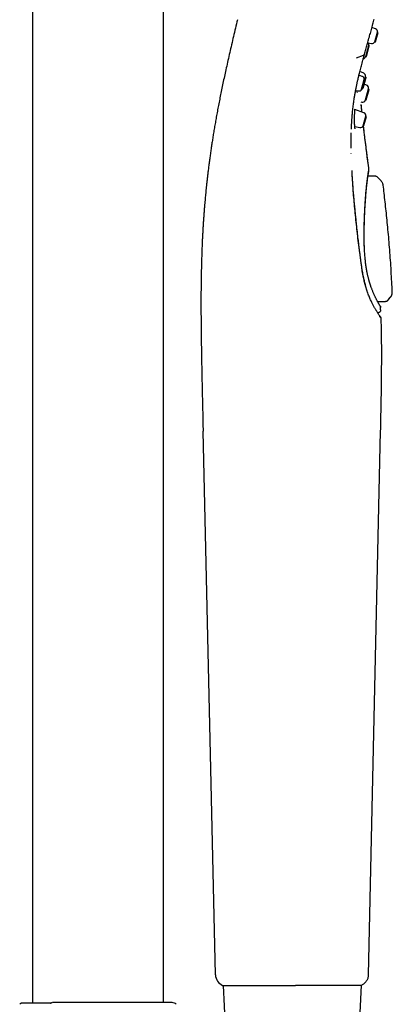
# Model space of a CAD drawing. Header units: millimetres. Extents: x 8 to 866, y 12 to 2084.
# Tile 97 of 98: x 760 to 822, y 1720 to 1884. Entities that reach past the tile are written whole.
import ezdxf

# ---------------------------------------------------------------- set-up
doc = ezdxf.new("R2010")
doc.units = ezdxf.units.MM

msp = doc.modelspace()

# ---------------------------------------------------------------- linework, layer by layer
at = {"color": 7, "linetype": 'Continuous', "lineweight": 30}
for p, q in [((762.15, 2035.16), (762.15, 1719.79)), ((784.05, 1719.91), (784.05, 2035.16)), ((819.49, 1882.78), (818.89, 1883)), ((819.37, 1880.63), (819.82, 1882.25)), ((819.49, 1880.64), (819.92, 1882.18)), ((819.92, 1882.18), (819.82, 1882.25)), ((817.86, 1878.19), (818.36, 1880.01)), ((817.98, 1878.2), (818.46, 1879.93)), ((818.2, 1880.47), (818.82, 1880.35)), ((818.47, 1879.93), (818.36, 1880.01)), ((819.37, 1880.63), (819.49, 1880.64)), ((816.3, 1877.94), (817.48, 1878.39)), ((817.86, 1878.19), (817.98, 1878.2)), ((817.29, 1874.85), (816.73, 1875.05)), ((817.53, 1875.39), (816.88, 1875.64)), ((817.7, 1874.26), (817.84, 1874.75)), ((817.94, 1874.67), (817.84, 1874.75)), ((817.17, 1872.7), (817.4, 1873.51)), ((817.29, 1872.71), (817.72, 1874.25)), ((817.35, 1872.93), (817.46, 1872.94)), ((817.4, 1873.51), (817.62, 1874.32)), ((817.72, 1874.25), (817.62, 1874.32)), ((818.02, 1873.4), (817.63, 1873.55)), ((816.18, 1872.5), (816.62, 1872.41)), ((817.17, 1872.7), (817.29, 1872.71)), ((817.82, 1870.94), (818.32, 1872.76)), ((817.95, 1870.95), (818.43, 1872.68)), ((818.43, 1872.68), (818.32, 1872.76)), ((817.06, 1870.58), (817.23, 1870.55)), ((817.24, 1868.87), (817.13, 1870.02)), ((817.82, 1870.94), (817.95, 1870.95)), ((815.65, 1868.76), (815.65, 1868.79)), ((817.57, 1868.75), (816.06, 1869.29)), ((817.46, 1866.6), (817.9, 1868.22)), ((817.57, 1866.61), (818, 1868.15)), ((818, 1868.15), (817.9, 1868.22)), ((816.03, 1866.49), (816.9, 1866.32)), ((817.46, 1866.6), (817.57, 1866.61)), ((815.45, 1861.9), (815.45, 1861.96)), ((815.57, 1858.93), (815.57, 1859.09)), ((819.15, 1858.18), (818.25, 1858.19)), ((819.31, 1858.17), (818.25, 1858.17)), ((818.4, 1859.23), (818.4, 1859.23)), ((819.31, 1858.18), (819.15, 1858.18)), ((820.45, 1857.35), (819.88, 1857.94)), ((819.85, 1837.18), (821.07, 1837.2)), ((821.69, 1837.5), (822.05, 1837.95)), ((822.05, 1837.95), (822.04, 1837.96)), ((819.9, 1835.3), (819.86, 1835.3)), ((820.35, 1836.21), (820.34, 1836.22)), ((820.35, 1836.21), (820.34, 1836.22)), ((820.36, 1835.82), (820.35, 1836.21)), ((820.36, 1835.82), (820.36, 1835.82)), ((820.39, 1834.43), (820.39, 1834.42)), ((792.74, 1724.56), (790.66, 1815.49)), ((820.3, 1815.5), (818.29, 1724.56)), ((794.01, 1722.76), (794.02, 1722.76)), ((794.05, 1722.76), (794.05, 1722.76)), ((794.05, 1722.76), (794.44, 1713.7)), ((816.75, 1713.7), (817.15, 1722.84)), ((817.26, 1722.86), (817.27, 1722.86)), ((765.49, 1719.91), (765.46, 1719.9)), ((765.53, 1719.91), (765.49, 1719.91))]:
    msp.add_line(p, q, dxfattribs=at)
at = {"color": 7, "linetype": 'Continuous', "lineweight": 30, "flags": 128}
for points in [[(817.14, 1872.63), (817.17, 1872.66), (817.21, 1872.7)], [(821.68, 1837.51), (821.86, 1837.73), (822.04, 1837.96)], [(793.94, 1722.77), (793.99, 1722.76), (794, 1722.76)]]:
    msp.add_lwpolyline(points, dxfattribs=at)
at = {"color": 7, "linetype": 'Continuous', "lineweight": 30}
for centre, radius, start, end in [((819.33, 1882.31), 0.5, 353.1427, 70.5), ((817.88, 1880.18), 0.5, 350.4368, 33.3199), ((808.51, 1881.76), 10, 349.9151, 350.4368), ((818.92, 1880.84), 0.5, 258.5, 335.8573), ((817.36, 1878.28), 0.5, 280.997, 338.5632), ((808.51, 1881.76), 10, 338.5632, 339.0849), ((817.13, 1874.38), 0.5, 353.1427, 70.5), ((817.36, 1874.92), 0.5, 350.4368, 69.5), ((807.99, 1876.5), 10, 349.9151, 350.4368), ((817.84, 1872.93), 0.5, 350.4368, 69.5), ((808.48, 1874.51), 10, 349.9151, 350.4368), ((816.72, 1872.9), 0.5, 258.5, 335.8573), ((817.32, 1871.04), 0.5, 259.5, 338.5632), ((808.48, 1874.51), 10, 338.5632, 339.0849), ((817.41, 1868.28), 0.5, 353.1427, 70.5), ((817, 1866.81), 0.5, 258.5, 335.8573), ((817.9, 1859.17), 0.5, 332.5115, 359.321), ((794.74, 1724.61), 2, 181.3108, 246.4303), ((760.71, 1718.91), 1, 123.0153, 135), ((785.48, 1718.91), 1, 45, 90)]:
    msp.add_arc(centre, radius, start, end, dxfattribs=at)
for points, knots in [([(796.42, 1884.33), (796.3, 1883.86), (796.08, 1882.92), (795.75, 1881.52), (795.43, 1880.16), (795.12, 1878.83), (794.82, 1877.53), (794.55, 1876.29), (794.29, 1875.11), (794.05, 1873.98), (793.82, 1872.88), (793.6, 1871.81), (793.39, 1870.77), (793.2, 1869.76), (793.01, 1868.78), (792.84, 1867.82), (792.68, 1866.9), (792.52, 1866.01), (792.38, 1865.15), (792.25, 1864.32), (792.12, 1863.52), (792, 1862.71), (791.89, 1861.9), (791.77, 1861.09), (791.67, 1860.3), (791.57, 1859.55), (791.48, 1858.84), (791.4, 1858.15), (791.33, 1857.5), (791.26, 1856.89), (791.2, 1856.34), (791.15, 1855.83), (791.1, 1855.35), (791.06, 1854.87), (791.01, 1854.39), (790.97, 1853.88), (790.92, 1853.34), (790.87, 1852.76), (790.82, 1852.14), (790.78, 1851.49), (790.73, 1850.82), (790.68, 1850.11), (790.64, 1849.4), (790.6, 1848.66), (790.56, 1847.92), (790.52, 1847.15), (790.49, 1846.36), (790.46, 1845.54), (790.43, 1844.69), (790.4, 1843.82), (790.38, 1842.91), (790.36, 1841.98), (790.34, 1841.03), (790.33, 1840.06), (790.32, 1839.06), (790.31, 1838.03), (790.31, 1836.97), (790.31, 1835.88), (790.32, 1834.74), (790.33, 1833.57), (790.34, 1832.37), (790.35, 1831.15), (790.37, 1829.9), (790.39, 1828.63), (790.41, 1827.32), (790.44, 1825.97), (790.47, 1824.58), (790.5, 1823.15), (790.53, 1821.68), (790.56, 1820.18), (790.6, 1818.64), (790.63, 1817.08), (790.66, 1816.02), (790.67, 1815.49)], [0, 0, 0, 0, 0.021111, 0.041756, 0.061917, 0.081581, 0.100737, 0.119382, 0.136489, 0.153137, 0.169329, 0.185067, 0.200353, 0.215193, 0.229592, 0.243554, 0.257086, 0.270192, 0.282656, 0.294721, 0.306391, 0.317672, 0.330024, 0.341886, 0.353263, 0.364162, 0.374586, 0.384541, 0.394031, 0.403059, 0.410774, 0.418122, 0.425104, 0.431817, 0.438807, 0.446156, 0.453866, 0.462418, 0.471375, 0.480736, 0.490503, 0.500678, 0.511263, 0.521621, 0.532347, 0.543445, 0.554917, 0.566769, 0.579003, 0.591625, 0.60464, 0.618054, 0.631872, 0.645843, 0.660217, 0.675002, 0.690203, 0.706117, 0.722478, 0.739294, 0.756573, 0.774322, 0.792218, 0.810578, 0.829406, 0.848706, 0.868887, 0.889559, 0.910718, 0.932355, 0.95446, 0.977015, 1, 1, 1, 1]), ([(818.47, 1881.45), (818.5, 1881.58), (818.62, 1881.99), (818.82, 1882.71), (819.06, 1883.58), (819.22, 1884.16), (819.29, 1884.43)], [0, 0, 0, 0, 0.130916, 0.426568, 0.729699, 1, 1, 1, 1]), ([(817.67, 1878.59), (817.75, 1878.85), (817.89, 1879.37), (818.11, 1880.17), (818.3, 1880.86), (818.42, 1881.29), (818.47, 1881.45)], [0, 0, 0, 0, 0.278535, 0.558808, 0.842225, 1, 1, 1, 1]), ([(815.76, 1869.85), (815.77, 1869.88), (815.79, 1870.04), (815.83, 1870.35), (815.89, 1870.76), (815.93, 1871.08), (815.97, 1871.33), (816, 1871.51), (816.03, 1871.69), (816.06, 1871.86), (816.09, 1872.01), (816.11, 1872.15), (816.14, 1872.28), (816.16, 1872.39), (816.17, 1872.48), (816.19, 1872.55), (816.2, 1872.61), (816.21, 1872.65), (816.21, 1872.68), (816.22, 1872.7), (816.22, 1872.72), (816.23, 1872.76), (816.24, 1872.83), (816.26, 1872.91), (816.28, 1873.02), (816.31, 1873.15), (816.34, 1873.3), (816.37, 1873.47), (816.41, 1873.66), (816.46, 1873.87), (816.51, 1874.11), (816.58, 1874.39), (816.65, 1874.7), (816.73, 1875.04), (816.82, 1875.41), (816.92, 1875.8), (817.03, 1876.21), (817.14, 1876.64), (817.26, 1877.09), (817.39, 1877.57), (817.53, 1878.07), (817.62, 1878.42), (817.67, 1878.59)], [0, 0, 0, 0, 0.0083379, 0.0583907, 0.1058905, 0.150834, 0.1723462, 0.1932179, 0.2134489, 0.2330368, 0.2512758, 0.2675972, 0.2820008, 0.2944866, 0.3050546, 0.3137048, 0.3204371, 0.3252516, 0.3276038, 0.3292705, 0.3320612, 0.3362011, 0.3438199, 0.3538375, 0.3662539, 0.3810692, 0.3982833, 0.4178964, 0.4399085, 0.4643197, 0.4911302, 0.5240064, 0.5598925, 0.5987888, 0.6406947, 0.6856099, 0.7335339, 0.7814752, 0.8320913, 0.8853829, 0.9413514, 1, 1, 1, 1]), ([(817.48, 1878.39), (817.5, 1878.41), (817.56, 1878.43), (817.62, 1878.49), (817.66, 1878.55), (817.67, 1878.59), (817.67, 1878.59)], [0, 0, 0, 0, 0.249289, 0.582823, 0.916368, 1, 1, 1, 1]), ([(816.46, 1872.16), (816.46, 1872.19), (816.45, 1872.23), (816.44, 1872.33), (816.43, 1872.4), (816.43, 1872.44), (816.43, 1872.45)], [0, 0, 0, 0, 0.3380301, 0.6580955, 0.9618185, 1, 1, 1, 1]), ([(815.64, 1868.5), (815.65, 1868.68), (815.67, 1869.15), (815.74, 1869.61), (815.78, 1869.88)], [0, 0, 0, 0, 0.3926539, 1, 1, 1, 1]), ([(817.24, 1868.87), (817.22, 1869), (817.19, 1869.32), (817.15, 1869.74), (817.12, 1870.04), (817.11, 1870.15)], [0, 0, 0, 0, 0.29842, 0.74589, 1, 1, 1, 1]), ([(817.12, 1870.04), (817.12, 1870.04), (817.12, 1870.05), (817.12, 1870.07), (817.12, 1870.08)], [0, 0, 0, 0, 0.581461, 1, 1, 1, 1]), ([(817.12, 1870.04), (817.12, 1870.04), (817.12, 1870.05), (817.12, 1870.07), (817.12, 1870.08)], [0, 0, 0, 0, 0.56644, 1, 1, 1, 1]), ([(815.47, 1866.03), (815.47, 1866.15), (815.48, 1866.39), (815.5, 1866.73), (815.51, 1867.04), (815.53, 1867.33), (815.55, 1867.6), (815.57, 1867.83), (815.58, 1868.03), (815.59, 1868.19), (815.61, 1868.35), (815.62, 1868.48), (815.63, 1868.59), (815.64, 1868.68), (815.64, 1868.74), (815.64, 1868.76)], [0, 0, 0, 0, 0.1296885, 0.2528348, 0.3671389, 0.472617, 0.5692827, 0.6571471, 0.7268162, 0.7897593, 0.8459813, 0.8954865, 0.9382792, 0.9743639, 1, 1, 1, 1]), ([(816.08, 1866.1), (816.08, 1866.12), (816.07, 1866.17), (816.06, 1866.25), (816.04, 1866.36), (816.03, 1866.49), (816.02, 1866.63), (816.01, 1866.81), (816.01, 1867), (816, 1867.22), (816, 1867.46), (816, 1867.69), (816, 1867.9), (816, 1868.08), (816.01, 1868.27), (816.01, 1868.47), (816.02, 1868.66), (816.03, 1868.85), (816.04, 1869.04), (816.05, 1869.21), (816.06, 1869.31), (816.06, 1869.36)], [0, 0, 0, 0, 0.040985, 0.084727, 0.131301, 0.180779, 0.233214, 0.288632, 0.347028, 0.408377, 0.472661, 0.539866, 0.58625, 0.633927, 0.682927, 0.73327, 0.784965, 0.83803, 0.892503, 0.948469, 1, 1, 1, 1]), ([(818.4, 1859.22), (818.39, 1859.26), (818.37, 1859.46), (818.33, 1859.79), (818.28, 1860.2), (818.23, 1860.56), (818.19, 1860.9), (818.15, 1861.22), (818.11, 1861.53), (818.07, 1861.84), (818.03, 1862.17), (817.97, 1862.64), (817.88, 1863.29), (817.78, 1864.11), (817.68, 1864.97), (817.58, 1865.8), (817.51, 1866.35), (817.48, 1866.61)], [0, 0, 0, 0, 0.0173736, 0.0806893, 0.13341, 0.1825903, 0.228279, 0.2705524, 0.3121572, 0.3548366, 0.3985762, 0.4433616, 0.5493378, 0.6604988, 0.7766653, 0.8976581, 1, 1, 1, 1]), ([(818.4, 1859.23), (818.34, 1859.71), (818.22, 1860.66), (818.04, 1862.07), (817.87, 1863.45), (817.7, 1864.8), (817.57, 1865.85), (817.5, 1866.45), (817.49, 1866.61)], [0, 0, 0, 0, 0.194557, 0.385487, 0.5729, 0.756916, 0.937667, 1, 1, 1, 1]), ([(815.43, 1862.83), (815.43, 1862.87), (815.43, 1862.97), (815.43, 1863.12), (815.43, 1863.26), (815.43, 1863.37), (815.43, 1863.47), (815.43, 1863.56), (815.43, 1863.67), (815.43, 1863.79), (815.43, 1863.95), (815.43, 1864.13), (815.43, 1864.33), (815.43, 1864.55), (815.43, 1864.79), (815.44, 1865.05), (815.44, 1865.27), (815.45, 1865.39), (815.45, 1865.43)], [0, 0, 0, 0, 0.046976, 0.116778, 0.165543, 0.208959, 0.247027, 0.279845, 0.314025, 0.365294, 0.425264, 0.493933, 0.571301, 0.657369, 0.750369, 0.851764, 0.961554, 1, 1, 1, 1]), ([(816.87, 1845.44), (816.84, 1845.64), (816.79, 1846.04), (816.72, 1846.61), (816.66, 1847.15), (816.6, 1847.67), (816.54, 1848.15), (816.49, 1848.61), (816.44, 1849.03), (816.4, 1849.42), (816.36, 1849.79), (816.33, 1850.13), (816.29, 1850.45), (816.26, 1850.74), (816.24, 1850.98), (816.22, 1851.19), (816.2, 1851.37), (816.18, 1851.55), (816.16, 1851.76), (816.13, 1852.01), (816.1, 1852.3), (816.07, 1852.62), (816.04, 1852.96), (816, 1853.33), (815.97, 1853.72), (815.93, 1854.13), (815.89, 1854.56), (815.85, 1855.02), (815.81, 1855.51), (815.77, 1856.02), (815.73, 1856.56), (815.69, 1857.12), (815.65, 1857.7), (815.61, 1858.31), (815.59, 1858.72), (815.57, 1858.93)], [0, 0, 0, 0, 0.042685, 0.083418, 0.122193, 0.159008, 0.193864, 0.22619, 0.256628, 0.285183, 0.311856, 0.33665, 0.359569, 0.380613, 0.399785, 0.413537, 0.426137, 0.438865, 0.452754, 0.47248, 0.494157, 0.517786, 0.543364, 0.570892, 0.599828, 0.630645, 0.663345, 0.697929, 0.735164, 0.774365, 0.815536, 0.858679, 0.903801, 0.950906, 1, 1, 1, 1]), ([(816.85, 1845.4), (816.79, 1845.93), (816.66, 1846.98), (816.48, 1848.54), (816.31, 1850.09), (816.15, 1851.61), (816.01, 1853.12), (815.87, 1854.59), (815.76, 1856.04), (815.66, 1857.47), (815.6, 1858.42), (815.57, 1858.89)], [0, 0, 0, 0, 0.112178, 0.224231, 0.336192, 0.448096, 0.559977, 0.669874, 0.779819, 0.889848, 1, 1, 1, 1]), ([(817.62, 1846.43), (817.61, 1846.56), (817.6, 1846.82), (817.6, 1847.22), (817.59, 1847.62), (817.59, 1848.02), (817.59, 1848.43), (817.59, 1848.91), (817.6, 1849.44), (817.62, 1850.03), (817.63, 1850.63), (817.66, 1851.21), (817.68, 1851.79), (817.71, 1852.35), (817.74, 1852.9), (817.77, 1853.4), (817.79, 1853.85), (817.82, 1854.26), (817.85, 1854.65), (817.88, 1855.03), (817.91, 1855.45), (817.95, 1855.89), (817.99, 1856.23), (818.01, 1856.46), (818.02, 1856.57), (818.03, 1856.69), (818.05, 1856.8), (818.06, 1856.91), (818.08, 1857.07), (818.1, 1857.26), (818.13, 1857.5), (818.15, 1857.68), (818.17, 1857.8), (818.18, 1857.87), (818.19, 1857.94), (818.2, 1858.02), (818.21, 1858.09), (818.22, 1858.16), (818.23, 1858.22), (818.24, 1858.29), (818.25, 1858.35), (818.26, 1858.41), (818.27, 1858.47), (818.28, 1858.53), (818.29, 1858.59), (818.29, 1858.64), (818.3, 1858.69), (818.31, 1858.74), (818.32, 1858.8), (818.33, 1858.86), (818.34, 1858.92), (818.35, 1858.98), (818.36, 1859.04), (818.37, 1859.09), (818.38, 1859.12), (818.38, 1859.14), (818.39, 1859.15), (818.39, 1859.17), (818.39, 1859.19), (818.4, 1859.21), (818.4, 1859.22), (818.4, 1859.22)], [0, 0, 0, 0, 0.020802, 0.041783, 0.062986, 0.084457, 0.106244, 0.128394, 0.160013, 0.191889, 0.22415, 0.256919, 0.288992, 0.321091, 0.353307, 0.385725, 0.411571, 0.437384, 0.463195, 0.489035, 0.514912, 0.550052, 0.585965, 0.595499, 0.605087, 0.614726, 0.624418, 0.634162, 0.643956, 0.666436, 0.689631, 0.713528, 0.72173, 0.73001, 0.738366, 0.746797, 0.755304, 0.763886, 0.772541, 0.78075, 0.78922, 0.79795, 0.806936, 0.816177, 0.82567, 0.835413, 0.842324, 0.8515, 0.861988, 0.873773, 0.886841, 0.901177, 0.918267, 0.933428, 0.946689, 0.953623, 0.959908, 0.965548, 0.97418, 0.994104, 1, 1, 1, 1]), ([(817.64, 1846.42), (817.63, 1846.55), (817.62, 1846.83), (817.61, 1847.26), (817.61, 1847.72), (817.6, 1848.16), (817.61, 1848.58), (817.61, 1849.01), (817.62, 1849.44), (817.62, 1849.87), (817.64, 1850.28), (817.65, 1850.66), (817.66, 1851.01), (817.67, 1851.34), (817.68, 1851.64), (817.7, 1851.92), (817.71, 1852.17), (817.72, 1852.4), (817.73, 1852.62), (817.74, 1852.82), (817.75, 1852.98), (817.76, 1853.12), (817.77, 1853.25), (817.78, 1853.36), (817.79, 1853.52), (817.8, 1853.72), (817.81, 1853.98), (817.83, 1854.25), (817.86, 1854.55), (817.88, 1854.86), (817.91, 1855.18), (817.93, 1855.5), (817.96, 1855.84), (818, 1856.2), (818.04, 1856.56), (818.08, 1856.91), (818.12, 1857.23), (818.15, 1857.51), (818.18, 1857.75), (818.22, 1857.97), (818.24, 1858.16), (818.27, 1858.32), (818.29, 1858.47), (818.31, 1858.59), (818.33, 1858.69), (818.34, 1858.77), (818.35, 1858.83), (818.36, 1858.87), (818.36, 1858.9), (818.36, 1858.91), (818.37, 1858.92), (818.36, 1858.92), (818.36, 1858.92)], [0, 0, 0, 0, 0.02096, 0.047768, 0.073549, 0.098325, 0.122116, 0.144941, 0.171075, 0.195858, 0.219304, 0.241424, 0.262222, 0.281677, 0.299756, 0.316459, 0.331788, 0.345743, 0.359742, 0.372016, 0.382565, 0.391387, 0.398707, 0.406126, 0.413955, 0.429375, 0.44618, 0.464373, 0.485412, 0.508025, 0.531805, 0.556603, 0.582358, 0.612785, 0.644451, 0.677361, 0.711521, 0.739752, 0.768545, 0.796274, 0.822645, 0.847663, 0.87133, 0.89365, 0.914625, 0.934256, 0.952544, 0.961604, 0.971795, 0.983172, 0.995735, 1, 1, 1, 1]), ([(818.4, 1859.22), (818.4, 1859.22), (818.4, 1859.23), (818.4, 1859.23), (818.4, 1859.23), (818.4, 1859.23), (818.4, 1859.23)], [0, 0, 0, 0, 0.183951, 0.515894, 0.787968, 1, 1, 1, 1]), ([(818.4, 1859.16), (818.4, 1859.18), (818.4, 1859.2), (818.4, 1859.21), (818.4, 1859.22)], [0, 0, 0, 0, 0.539636, 1, 1, 1, 1]), ([(819.55, 1858.14), (819.51, 1858.15), (819.43, 1858.17), (819.35, 1858.17), (819.31, 1858.17)], [0, 0, 0, 0, 0.506421, 1, 1, 1, 1]), ([(819.88, 1857.94), (819.84, 1857.97), (819.76, 1858.05), (819.64, 1858.11), (819.57, 1858.13), (819.55, 1858.14)], [0, 0, 0, 0, 0.414031, 0.829339, 1, 1, 1, 1]), ([(819.84, 1857.97), (819.84, 1857.97), (819.83, 1857.99), (819.82, 1858), (819.81, 1858)], [0, 0, 0, 0, 0.40888, 1, 1, 1, 1]), ([(820.78, 1856.66), (820.77, 1856.72), (820.75, 1856.85), (820.68, 1857.03), (820.58, 1857.2), (820.5, 1857.3), (820.45, 1857.35)], [0, 0, 0, 0, 0.248318, 0.499975, 0.751645, 1, 1, 1, 1]), ([(820.78, 1856.65), (820.77, 1856.71), (820.75, 1856.84), (820.68, 1857.02), (820.58, 1857.19), (820.49, 1857.29), (820.45, 1857.34)], [0, 0, 0, 0, 0.238253, 0.493319, 0.748409, 1, 1, 1, 1]), ([(822.31, 1838.75), (822.28, 1839.33), (822.22, 1840.51), (822.12, 1842.28), (822.01, 1844.07), (821.88, 1845.82), (821.74, 1847.54), (821.59, 1849.19), (821.43, 1850.79), (821.28, 1852.32), (821.11, 1853.83), (820.95, 1855.27), (820.84, 1856.21), (820.78, 1856.66)], [0, 0, 0, 0, 0.09618, 0.197302, 0.296734, 0.394467, 0.490491, 0.584796, 0.672126, 0.757906, 0.842123, 0.924766, 1, 1, 1, 1]), ([(817.24, 1842.75), (817.23, 1842.8), (817.22, 1842.89), (817.2, 1843.02), (817.18, 1843.14), (817.16, 1843.27), (817.14, 1843.42), (817.11, 1843.59), (817.08, 1843.79), (817.05, 1844.01), (817.02, 1844.25), (816.99, 1844.51), (816.95, 1844.8), (816.91, 1845.11), (816.88, 1845.33), (816.87, 1845.44)], [0, 0, 0, 0, 0.050333, 0.098963, 0.145886, 0.19185, 0.246, 0.31105, 0.387007, 0.466222, 0.554613, 0.652183, 0.758935, 0.874873, 1, 1, 1, 1]), ([(820.34, 1836.21), (820.34, 1836.23), (820.34, 1836.26), (820.33, 1836.31), (820.32, 1836.35), (820.31, 1836.39), (820.29, 1836.43), (820.27, 1836.47), (820.25, 1836.49), (820.24, 1836.52), (820.22, 1836.54), (820.21, 1836.57), (820.18, 1836.62), (820.13, 1836.69), (820.06, 1836.8), (819.99, 1836.92), (819.92, 1837.05), (819.84, 1837.19), (819.76, 1837.34), (819.68, 1837.5), (819.59, 1837.66), (819.51, 1837.83), (819.43, 1838), (819.34, 1838.18), (819.25, 1838.38), (819.16, 1838.58), (819.07, 1838.8), (818.98, 1839.02), (818.9, 1839.24), (818.83, 1839.43), (818.77, 1839.59), (818.72, 1839.74), (818.67, 1839.88), (818.63, 1840.01), (818.59, 1840.12), (818.57, 1840.21), (818.55, 1840.27), (818.53, 1840.32), (818.52, 1840.36), (818.51, 1840.4), (818.49, 1840.47), (818.46, 1840.56), (818.42, 1840.7), (818.38, 1840.86), (818.33, 1841.04), (818.28, 1841.24), (818.23, 1841.44), (818.18, 1841.67), (818.13, 1841.93), (818.07, 1842.21), (818.01, 1842.52), (817.96, 1842.86), (817.9, 1843.22), (817.85, 1843.62), (817.8, 1844.02), (817.76, 1844.43), (817.73, 1844.83), (817.7, 1845.25), (817.67, 1845.7), (817.65, 1846.09), (817.64, 1846.33), (817.64, 1846.42)], [0, 0, 0, 0, 0.003524, 0.007332, 0.011499, 0.01609, 0.023914, 0.03297, 0.043368, 0.055018, 0.066805, 0.078526, 0.090181, 0.121882, 0.153064, 0.180451, 0.207394, 0.233697, 0.25906, 0.284, 0.308, 0.331061, 0.353184, 0.374574, 0.396954, 0.420698, 0.44289, 0.466128, 0.490394, 0.505174, 0.52029, 0.534414, 0.546911, 0.55778, 0.56702, 0.574631, 0.580611, 0.584167, 0.586765, 0.590017, 0.594709, 0.602899, 0.61349, 0.626481, 0.641869, 0.655901, 0.67146, 0.68854, 0.707136, 0.727239, 0.748837, 0.771957, 0.796677, 0.822993, 0.85089, 0.875332, 0.900843, 0.927404, 0.954995, 0.983593, 1, 1, 1, 1]), ([(817.92, 1839.43), (817.85, 1839.69), (817.71, 1840.21), (817.55, 1840.92), (817.42, 1841.56), (817.31, 1842.12), (817.25, 1842.5), (817.22, 1842.69)], [0, 0, 0, 0, 0.248678, 0.49785, 0.664512, 0.831824, 1, 1, 1, 1]), ([(817.93, 1839.51), (817.91, 1839.59), (817.86, 1839.76), (817.8, 1840.01), (817.72, 1840.3), (817.64, 1840.63), (817.56, 1840.98), (817.48, 1841.38), (817.4, 1841.8), (817.32, 1842.26), (817.26, 1842.59), (817.24, 1842.75)], [0, 0, 0, 0, 0.075338, 0.159655, 0.25306, 0.3557, 0.467674, 0.586782, 0.715139, 0.852849, 1, 1, 1, 1]), ([(818.2, 1838.63), (818.19, 1838.66), (818.16, 1838.72), (818.13, 1838.84), (818.08, 1838.98), (818.04, 1839.13), (817.98, 1839.32), (817.95, 1839.45), (817.93, 1839.51)], [0, 0, 0, 0, 0.113803, 0.248436, 0.40403, 0.580816, 0.779217, 1, 1, 1, 1]), ([(819.7, 1835.56), (819.67, 1835.6), (819.62, 1835.68), (819.54, 1835.82), (819.45, 1835.97), (819.34, 1836.15), (819.23, 1836.35), (819.12, 1836.57), (819, 1836.8), (818.88, 1837.04), (818.75, 1837.3), (818.62, 1837.59), (818.48, 1837.91), (818.34, 1838.25), (818.25, 1838.5), (818.2, 1838.63)], [0, 0, 0, 0, 0.055424, 0.11588, 0.181352, 0.251839, 0.327354, 0.407923, 0.481036, 0.55792, 0.638608, 0.723133, 0.811525, 0.903808, 1, 1, 1, 1]), ([(822.05, 1837.96), (822.07, 1837.99), (822.13, 1838.07), (822.19, 1838.2), (822.25, 1838.33), (822.28, 1838.48), (822.31, 1838.62), (822.3, 1838.72), (822.3, 1838.77)], [0, 0, 0, 0, 0.153509, 0.322776, 0.493359, 0.663935, 0.833182, 1, 1, 1, 1]), ([(822.05, 1837.95), (822.08, 1837.99), (822.13, 1838.07), (822.2, 1838.19), (822.25, 1838.33), (822.29, 1838.47), (822.31, 1838.61), (822.31, 1838.7), (822.31, 1838.75)], [0, 0, 0, 0, 0.164719, 0.331738, 0.5, 0.668262, 0.835281, 1, 1, 1, 1]), ([(822.31, 1838.75), (822.31, 1838.75), (822.31, 1838.75), (822.3, 1838.75), (822.3, 1838.75)], [0, 0, 0, 0, 0.9806, 1, 1, 1, 1]), ([(821.06, 1837.2), (821.09, 1837.2), (821.15, 1837.21), (821.24, 1837.22), (821.32, 1837.25), (821.41, 1837.28), (821.49, 1837.33), (821.56, 1837.38), (821.63, 1837.45), (821.67, 1837.49), (821.69, 1837.51)], [0, 0, 0, 0, 0.122156, 0.246697, 0.372901, 0.499956, 0.627017, 0.753239, 0.87781, 1, 1, 1, 1]), ([(821.07, 1837.2), (821.13, 1837.2), (821.22, 1837.21), (821.33, 1837.24), (821.42, 1837.28), (821.49, 1837.32), (821.59, 1837.39), (821.65, 1837.45), (821.69, 1837.5)], [0, 0, 0, 0, 0.246643, 0.372871, 0.499909, 0.626959, 0.753223, 1, 1, 1, 1]), ([(821.68, 1837.51), (821.68, 1837.51), (821.68, 1837.5), (821.68, 1837.5), (821.68, 1837.5)], [0, 0, 0, 0, 0.555475, 1, 1, 1, 1]), ([(821.69, 1837.5), (821.69, 1837.5), (821.69, 1837.5), (821.68, 1837.51), (821.68, 1837.51)], [0, 0, 0, 0, 0.975882, 1, 1, 1, 1]), ([(820.3, 1834.64), (820.28, 1834.66), (820.25, 1834.71), (820.17, 1834.82), (820.08, 1834.96), (819.97, 1835.13), (819.84, 1835.33), (819.74, 1835.48), (819.7, 1835.56)], [0, 0, 0, 0, 0.166365, 0.333214, 0.50032, 0.66739, 0.834078, 1, 1, 1, 1]), ([(820.36, 1835.82), (820.36, 1835.79), (820.36, 1835.72), (820.34, 1835.63), (820.3, 1835.54), (820.24, 1835.46), (820.17, 1835.4), (820.08, 1835.35), (819.99, 1835.31), (819.93, 1835.31), (819.9, 1835.3)], [0, 0, 0, 0, 0.117046, 0.240654, 0.36906, 0.500005, 0.63095, 0.759353, 0.882958, 1, 1, 1, 1]), ([(820.29, 1836.43), (820.3, 1836.42), (820.32, 1836.38), (820.34, 1836.3), (820.35, 1836.24), (820.35, 1836.21)], [0, 0, 0, 0, 0.226079, 0.6237984, 1, 1, 1, 1]), ([(820.36, 1835.82), (820.36, 1835.88), (820.36, 1836.01), (820.35, 1836.14), (820.35, 1836.21)], [0, 0, 0, 0, 0.5003763, 1, 1, 1, 1]), ([(820.11, 1834.7), (820.13, 1834.7), (820.17, 1834.69), (820.22, 1834.68), (820.27, 1834.65), (820.32, 1834.61), (820.35, 1834.56), (820.38, 1834.51), (820.4, 1834.46), (820.4, 1834.43), (820.4, 1834.42)], [0, 0, 0, 0, 0.121471, 0.249717, 0.382912, 0.518727, 0.654543, 0.787738, 0.915984, 1, 1, 1, 1]), ([(820.39, 1834.43), (820.38, 1834.46), (820.37, 1834.51), (820.32, 1834.61), (820.27, 1834.67), (820.25, 1834.71)], [0, 0, 0, 0, 0.315742, 0.658328, 1, 1, 1, 1]), ([(820.4, 1834.41), (820.42, 1833.39), (820.47, 1831.35), (820.48, 1828.26), (820.47, 1825.12), (820.43, 1821.94), (820.37, 1818.72), (820.32, 1816.58), (820.3, 1815.5)], [0, 0, 0, 0, 0.160564, 0.324225, 0.490565, 0.659069, 0.829122, 1, 1, 1, 1]), ([(818.29, 1724.56), (818.29, 1724.48), (818.28, 1724.32), (818.23, 1724.08), (818.15, 1723.84), (818.03, 1723.6), (817.88, 1723.38), (817.7, 1723.18), (817.5, 1723), (817.35, 1722.91), (817.27, 1722.86)], [0, 0, 0, 0, 0.114167, 0.233114, 0.35619, 0.482569, 0.611267, 0.741182, 0.871149, 1, 1, 1, 1]), ([(794, 1722.76), (794, 1722.76), (794.01, 1722.76), (794.01, 1722.76), (794.02, 1722.76), (794.02, 1722.76), (794.03, 1722.76), (794.05, 1722.76), (794.06, 1722.76), (794.09, 1722.76), (794.12, 1722.76), (794.15, 1722.76), (794.21, 1722.76), (794.29, 1722.76), (794.42, 1722.76), (794.56, 1722.76), (794.73, 1722.76), (794.94, 1722.76), (795.19, 1722.76), (795.49, 1722.76), (795.83, 1722.76), (796.2, 1722.76), (796.59, 1722.76), (797.02, 1722.77), (797.47, 1722.77), (797.94, 1722.77), (798.45, 1722.77), (798.97, 1722.77), (799.52, 1722.77), (800.09, 1722.77), (800.67, 1722.77), (801.27, 1722.78), (801.88, 1722.78), (802.51, 1722.78), (803.15, 1722.78), (803.79, 1722.78), (804.44, 1722.79), (804.87, 1722.79), (805.09, 1722.79)], [0, 0, 0, 0, 0.00226, 0.007016, 0.013065, 0.020527, 0.029527, 0.040186, 0.052619, 0.066633, 0.081698, 0.097263, 0.112771, 0.142683, 0.171944, 0.201448, 0.231087, 0.260572, 0.2974, 0.334342, 0.371349, 0.408355, 0.445329, 0.482232, 0.519057, 0.555942, 0.592892, 0.629888, 0.666907, 0.70393, 0.74094, 0.777943, 0.814975, 0.852019, 0.88906, 0.926079, 0.963061, 1, 1, 1, 1]), ([(805.08, 1722.79), (805.26, 1722.79), (805.61, 1722.79), (805.96, 1722.79), (806.14, 1722.79)], [0, 0, 0, 0, 0.500045, 1, 1, 1, 1]), ([(806.13, 1722.8), (806.25, 1722.8), (806.48, 1722.8), (806.8, 1722.8), (807.09, 1722.8), (807.36, 1722.8), (807.6, 1722.81), (807.81, 1722.81), (808.01, 1722.81), (808.21, 1722.81), (808.42, 1722.81), (808.63, 1722.81), (808.93, 1722.81), (809.33, 1722.81), (809.81, 1722.82), (810.28, 1722.82), (810.77, 1722.82), (811.26, 1722.82), (811.77, 1722.82), (812.26, 1722.83), (812.73, 1722.83), (813.18, 1722.83), (813.61, 1722.83), (814.03, 1722.83), (814.42, 1722.83), (814.79, 1722.83), (815.13, 1722.84), (815.45, 1722.84), (815.75, 1722.84), (816.02, 1722.84), (816.26, 1722.84), (816.47, 1722.84), (816.66, 1722.84), (816.82, 1722.84), (816.92, 1722.84), (816.99, 1722.84), (817.03, 1722.84), (817.07, 1722.84), (817.11, 1722.84), (817.13, 1722.84), (817.17, 1722.84), (817.21, 1722.84), (817.25, 1722.85), (817.26, 1722.86)], [0, 0, 0, 0, 0.020247, 0.03887, 0.055882, 0.071294, 0.085114, 0.097349, 0.108002, 0.120521, 0.132853, 0.145338, 0.15798, 0.187232, 0.216638, 0.246059, 0.275502, 0.309151, 0.342802, 0.37645, 0.410098, 0.443737, 0.477351, 0.510922, 0.544494, 0.578123, 0.611778, 0.645437, 0.679098, 0.712734, 0.746322, 0.779172, 0.812096, 0.845102, 0.878158, 0.891474, 0.905366, 0.919801, 0.93479, 0.95035, 0.966744, 0.984221, 1, 1, 1, 1]), ([(817.2, 1722.84), (817.21, 1722.84), (817.23, 1722.84), (817.26, 1722.86), (817.27, 1722.86)], [0, 0, 0, 0, 0.309928, 1, 1, 1, 1]), ([(760.28, 1719.79), (760.26, 1719.79), (760.22, 1719.78), (760.18, 1719.76), (760.16, 1719.75)], [0, 0, 0, 0, 0.527178, 1, 1, 1, 1]), ([(765.18, 1719.79), (765.14, 1719.79), (765, 1719.79), (764.78, 1719.79), (764.51, 1719.79), (764.27, 1719.79), (764.05, 1719.79), (763.87, 1719.79), (763.71, 1719.79), (763.57, 1719.79), (763.45, 1719.79), (763.34, 1719.79), (763.24, 1719.79), (763.13, 1719.79), (762.94, 1719.79), (762.67, 1719.79), (762.33, 1719.79), (762.02, 1719.79), (761.75, 1719.79), (761.52, 1719.79), (761.32, 1719.79), (761.14, 1719.79), (760.99, 1719.79), (760.88, 1719.79), (760.81, 1719.79), (760.77, 1719.79), (760.73, 1719.79), (760.69, 1719.79), (760.64, 1719.79), (760.59, 1719.79), (760.54, 1719.79), (760.49, 1719.79), (760.44, 1719.79), (760.39, 1719.79), (760.35, 1719.79), (760.31, 1719.79), (760.29, 1719.79), (760.28, 1719.79), (760.28, 1719.79)], [0, 0, 0, 0, 0.01316, 0.046525, 0.077253, 0.105428, 0.13109, 0.154268, 0.174976, 0.191795, 0.20662, 0.220952, 0.235392, 0.249958, 0.264655, 0.315707, 0.367757, 0.419863, 0.471877, 0.513402, 0.554914, 0.596306, 0.636042, 0.673652, 0.686314, 0.698716, 0.7117, 0.726698, 0.743737, 0.762818, 0.783943, 0.807117, 0.833594, 0.862329, 0.893327, 0.926598, 0.962151, 1, 1, 1, 1]), ([(765.44, 1719.9), (765.41, 1719.89), (765.35, 1719.88), (765.26, 1719.84), (765.21, 1719.8), (765.18, 1719.79)], [0, 0, 0, 0, 0.260683, 0.681469, 1, 1, 1, 1]), ([(765.19, 1719.75), (765.19, 1719.75), (765.19, 1719.76), (765.18, 1719.77), (765.18, 1719.78), (765.18, 1719.79), (765.18, 1719.79), (765.18, 1719.79)], [0, 0, 0, 0, 0.1979903, 0.4378789, 0.7223996, 0.9665067, 1, 1, 1, 1]), ([(785.48, 1719.91), (785.48, 1719.91), (785.47, 1719.91), (785.43, 1719.91), (785.36, 1719.91), (785.26, 1719.91), (785.13, 1719.91), (784.98, 1719.91), (784.82, 1719.91), (784.65, 1719.91), (784.46, 1719.91), (784.26, 1719.91), (784.04, 1719.91), (783.8, 1719.91), (783.54, 1719.91), (783.28, 1719.91), (783.01, 1719.91), (782.73, 1719.91), (782.44, 1719.91), (782.13, 1719.91), (781.81, 1719.91), (781.45, 1719.91), (781.05, 1719.91), (780.61, 1719.91), (780.16, 1719.91), (779.69, 1719.91), (779.21, 1719.91), (778.73, 1719.91), (778.25, 1719.91), (777.78, 1719.91), (777.31, 1719.91), (776.83, 1719.91), (776.34, 1719.91), (775.85, 1719.91), (775.32, 1719.91), (774.76, 1719.91), (774.16, 1719.91), (773.56, 1719.91), (772.96, 1719.91), (772.36, 1719.91), (771.76, 1719.91), (771.18, 1719.91), (770.6, 1719.91), (770.03, 1719.91), (769.47, 1719.91), (768.91, 1719.91), (768.4, 1719.91), (767.94, 1719.91), (767.51, 1719.91), (767.1, 1719.91), (766.69, 1719.91), (766.3, 1719.91), (765.91, 1719.91), (765.66, 1719.91), (765.53, 1719.91)], [0, 0, 0, 0, 0.021783, 0.043462, 0.065088, 0.086712, 0.108384, 0.130157, 0.148076, 0.165924, 0.183727, 0.201514, 0.219314, 0.237155, 0.255065, 0.271817, 0.288509, 0.305165, 0.321807, 0.33846, 0.355146, 0.371888, 0.392325, 0.412675, 0.432981, 0.453285, 0.473629, 0.494055, 0.51256, 0.530985, 0.549362, 0.567722, 0.586096, 0.604515, 0.62301, 0.644896, 0.666677, 0.688403, 0.710128, 0.731902, 0.753778, 0.77506, 0.796245, 0.81738, 0.838513, 0.859692, 0.880964, 0.898033, 0.91504, 0.932009, 0.948965, 0.965932, 0.982936, 1, 1, 1, 1])]:
    msp.add_open_spline(points, degree=3, knots=knots, dxfattribs=at)
msp.add_open_spline([(817.46, 1872.94), (817.46, 1872.94), (817.46, 1872.95), (817.48, 1873), (817.5, 1873.08), (817.53, 1873.19), (817.57, 1873.32), (817.61, 1873.47), (817.65, 1873.64), (817.7, 1873.81), (817.75, 1873.98), (817.79, 1874.14), (817.83, 1874.29), (817.87, 1874.42), (817.9, 1874.53), (817.92, 1874.61), (817.94, 1874.66), (817.94, 1874.67), (817.94, 1874.67)], degree=3, dxfattribs=at)

doc.saveas('drawing.dxf')
